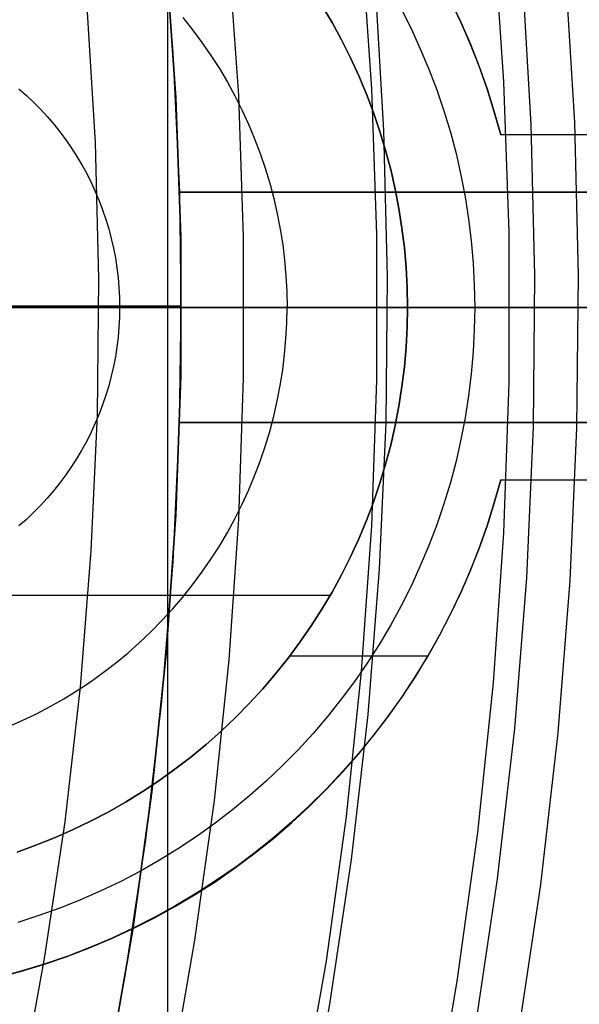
# Model space of a CAD drawing. Header units: millimetres. Extents: x 8926 to 10090, y -5004 to -3986.
# Tile 197 of 256: x 9540.4 to 9545.26, y -4359.56 to -4351.01. Entities that reach past the tile are written whole.
import ezdxf

# ---------------------------------------------------------------- set-up
doc = ezdxf.new("R2010")
doc.units = ezdxf.units.MM
for name, color, linetype in [('1', 7, 'Continuous'), ('COLOR EXT', 7, 'Continuous'), ('luz', 7, 'Continuous'), ('PLASTICO NEGRO', 7, 'Continuous')]:
    doc.layers.add(name, color=color, linetype=linetype)
doc.layers.add('BLANCO METALICO', color=7, linetype='Continuous', true_color=0xededed)

msp = doc.modelspace()

# ---------------------------------------------------------------- linework, layer by layer
at = {"layer": '1', "color": 250, "true_color": 0x111111}
for p, q in [((9541.6868, -4295.1622, 45.7922), (9541.6868, -4411.8485, 45.7922)), ((9574.7975, -4353.5053, 45.7922), (9533.9541, -4353.5053, 45.7922)), ((9549.8292, -4353.5053, 98.6312), (9534.2804, -4353.5053, 98.6312))]:
    msp.add_line(p, q, dxfattribs=at)
at = {"layer": 'BLANCO METALICO'}
for p, q in [((9544.1434, -4350.8404, 239.5324), (9544.2327, -4351.0279, 239.5324)), ((9544.2335, -4351.0256, 242.5324), (9544.1442, -4350.8374, 242.5324)), ((9544.1446, -4350.8384, 241.0324), (9544.2339, -4351.0263, 241.0324)), ((9543.1144, -4351.0303, 240.5324), (9543.0263, -4350.8818, 240.5324)), ((9543.0263, -4350.8818, 242.5324), (9543.1144, -4351.0303, 242.5324)), ((9543.7143, -4350.9103, 236.5324), (9543.8009, -4351.0825, 236.5324)), ((9541.8182, -4350.9871, 237.9331), (9541.9033, -4351.0938, 237.9331)), ((9541.9033, -4351.0938, 237.9331), (9541.9847, -4351.2034, 237.9331)), ((9543.1972, -4351.1817, 240.5324), (9543.1144, -4351.0303, 240.5324)), ((9543.1144, -4351.0303, 242.5324), (9543.1972, -4351.1817, 242.5324)), ((9543.8009, -4351.0825, 236.5324), (9543.8815, -4351.2576, 236.5324)), ((9544.2327, -4351.0279, 239.5324), (9544.3155, -4351.2184, 239.5324)), ((9544.3163, -4351.2168, 242.5324), (9544.2335, -4351.0256, 242.5324)), ((9544.2339, -4351.0263, 241.0324), (9544.3165, -4351.2172, 241.0324)), ((9543.2748, -4351.3359, 240.5324), (9543.1972, -4351.1817, 240.5324)), ((9543.1972, -4351.1817, 242.5324), (9543.2748, -4351.3359, 242.5324)), ((9541.9847, -4351.2034, 237.9331), (9542.0622, -4351.3157, 237.9331)), ((9543.8815, -4351.2576, 236.5324), (9543.956, -4351.4354, 236.5324)), ((9544.3155, -4351.2184, 239.5324), (9544.3916, -4351.4116, 239.5324)), ((9544.3924, -4351.4107, 242.5324), (9544.3163, -4351.2168, 242.5324)), ((9544.3165, -4351.2172, 241.0324), (9544.3925, -4351.4109, 241.0324)), ((9542.0622, -4351.3157, 237.9331), (9542.1358, -4351.4307, 237.9331)), ((9543.347, -4351.4927, 240.5324), (9543.2748, -4351.3359, 240.5324)), ((9543.2748, -4351.3359, 242.5324), (9543.347, -4351.4927, 242.5324)), ((9542.1358, -4351.4307, 237.9331), (9542.2054, -4351.5481, 237.9331)), ((9543.956, -4351.4354, 236.5324), (9544.0244, -4351.6156, 236.5324)), ((9544.3916, -4351.4116, 239.5324), (9544.461, -4351.6073, 239.5324)), ((9544.4618, -4351.6072, 242.5324), (9544.3924, -4351.4107, 242.5324)), ((9544.3925, -4351.4109, 241.0324), (9544.4617, -4351.607, 241.0324)), ((9543.4137, -4351.6518, 240.5324), (9543.347, -4351.4927, 240.5324)), ((9543.347, -4351.4927, 242.5324), (9543.4137, -4351.6518, 242.5324)), ((9540.3952, -4351.6057, 239.1825), (9540.4598, -4351.6629, 239.1825)), ((9540.3952, -4351.6057, 240.5324), (9540.4598, -4351.6629, 240.5324)), ((9542.2054, -4351.5481, 237.9331), (9542.2709, -4351.6678, 237.9331)), ((9544.0244, -4351.6156, 236.5324), (9544.0865, -4351.7981, 236.5324)), ((9544.461, -4351.6073, 239.5324), (9544.5236, -4351.8053, 239.5324)), ((9544.4617, -4351.607, 241.0324), (9544.5241, -4351.8055, 241.0324)), ((9544.5242, -4351.8059, 242.5324), (9544.4618, -4351.6072, 242.5324)), ((9540.4598, -4351.6629, 239.1825), (9540.5224, -4351.7223, 239.1825)), ((9540.4598, -4351.6629, 240.5324), (9540.5224, -4351.7223, 240.5324)), ((9542.2709, -4351.6678, 237.9331), (9542.3323, -4351.7898, 237.9331)), ((9543.4749, -4351.8132, 240.5324), (9543.4137, -4351.6518, 240.5324)), ((9543.4137, -4351.6518, 242.5324), (9543.4749, -4351.8132, 242.5324)), ((9540.5224, -4351.7223, 239.1825), (9540.5829, -4351.7839, 239.1825)), ((9540.5224, -4351.7223, 240.5324), (9540.5829, -4351.7839, 240.5324)), ((9540.5829, -4351.7839, 239.1825), (9540.6412, -4351.8475, 239.1825)), ((9540.5829, -4351.7839, 240.5324), (9540.6412, -4351.8475, 240.5324)), ((9542.3323, -4351.7898, 237.9331), (9542.3894, -4351.9137, 237.9331)), ((9540.6412, -4351.8475, 239.1825), (9540.6973, -4351.9131, 239.1825)), ((9540.6412, -4351.8475, 240.5324), (9540.6973, -4351.9131, 240.5324)), ((9543.5305, -4351.9766, 240.5324), (9543.4749, -4351.8132, 240.5324)), ((9543.4749, -4351.8132, 242.5324), (9543.5305, -4351.9766, 242.5324)), ((9544.0865, -4351.7981, 236.5324), (9544.1423, -4351.9826, 236.5324)), ((9544.5236, -4351.8053, 239.5324), (9544.5794, -4352.0053, 239.5324)), ((9544.5241, -4351.8055, 241.0324), (9544.5796, -4352.006, 241.0324)), ((9544.5798, -4352.0067, 242.5324), (9544.5242, -4351.8059, 242.5324)), ((9540.6973, -4351.9131, 239.1825), (9540.7511, -4351.9805, 239.1825)), ((9540.6973, -4351.9131, 240.5324), (9540.7511, -4351.9805, 240.5324)), ((9542.3894, -4351.9137, 237.9331), (9542.4421, -4352.0396, 237.9331)), ((9540.7511, -4351.9805, 239.1825), (9540.8026, -4352.0498, 239.1825)), ((9540.7511, -4351.9805, 240.5324), (9540.8026, -4352.0498, 240.5324)), ((9540.8026, -4352.0498, 239.1825), (9540.8516, -4352.1209, 239.1825)), ((9540.8026, -4352.0498, 240.5324), (9540.8516, -4352.1209, 240.5324)), ((9542.4421, -4352.0396, 237.9331), (9542.4906, -4352.1672, 237.9331)), ((9543.5804, -4352.1419, 240.5324), (9543.5305, -4351.9766, 240.5324)), ((9543.5305, -4351.9766, 242.5324), (9543.5804, -4352.1419, 242.5324)), ((9544.1423, -4351.9826, 236.5324), (9544.1916, -4352.169, 236.5324)), ((9553.9818, -4352.0053, 239.5324), (9544.5794, -4352.0053, 239.5324)), ((9544.5794, -4352.0053, 239.5324), (9544.5798, -4352.0067, 242.5324)), ((9545.7699, -4352.0053, 242.5324), (9544.5798, -4352.0067, 242.5324)), ((9540.8516, -4352.1209, 239.1825), (9540.8981, -4352.1935, 239.1825)), ((9540.8516, -4352.1209, 240.5324), (9540.8981, -4352.1935, 240.5324)), ((9540.8981, -4352.1935, 239.1825), (9540.9421, -4352.2678, 239.1825)), ((9540.8981, -4352.1935, 240.5324), (9540.9421, -4352.2678, 240.5324)), ((9542.4906, -4352.1672, 237.9331), (9542.5345, -4352.2965, 237.9331)), ((9543.6246, -4352.3087, 240.5324), (9543.5804, -4352.1419, 240.5324)), ((9543.5804, -4352.1419, 242.5324), (9543.6246, -4352.3087, 242.5324)), ((9544.1916, -4352.169, 236.5324), (9544.2345, -4352.3569, 236.5324)), ((9540.9421, -4352.2678, 239.1825), (9540.9836, -4352.3435, 239.1825)), ((9540.9421, -4352.2678, 240.5324), (9540.9836, -4352.3435, 240.5324)), ((9542.5345, -4352.2965, 237.9331), (9542.574, -4352.4271, 237.9331)), ((9540.9836, -4352.3435, 239.1825), (9541.0223, -4352.4206, 239.1825)), ((9540.9836, -4352.3435, 240.5324), (9541.0223, -4352.4206, 240.5324)), ((9543.663, -4352.477, 240.5324), (9543.6246, -4352.3087, 240.5324)), ((9543.6246, -4352.3087, 242.5324), (9543.663, -4352.477, 242.5324)), ((9544.2345, -4352.3569, 236.5324), (9544.2709, -4352.5462, 236.5324)), ((9541.0223, -4352.4206, 239.1825), (9541.0584, -4352.499, 239.1825)), ((9541.0223, -4352.4206, 240.5324), (9541.0584, -4352.499, 240.5324)), ((9542.574, -4352.4271, 237.9331), (9542.6089, -4352.5591, 237.9331)), ((9543.6956, -4352.6465, 240.5324), (9543.663, -4352.477, 240.5324)), ((9543.663, -4352.477, 242.5324), (9543.6956, -4352.6465, 242.5324)), ((9541.0584, -4352.499, 239.1825), (9541.0918, -4352.5786, 239.1825)), ((9541.0584, -4352.499, 240.5324), (9541.0918, -4352.5786, 240.5324)), ((9542.6089, -4352.5591, 237.9331), (9542.6393, -4352.6921, 237.9331)), ((9544.2709, -4352.5462, 236.5324), (9544.3007, -4352.7367, 236.5324)), ((9541.0918, -4352.5786, 239.1825), (9541.1224, -4352.6593, 239.1825)), ((9541.0918, -4352.5786, 240.5324), (9541.1224, -4352.6593, 240.5324)), ((9543.7223, -4352.817, 240.5324), (9543.6956, -4352.6465, 240.5324)), ((9543.6956, -4352.6465, 242.5324), (9543.7223, -4352.817, 242.5324)), ((9541.1224, -4352.6593, 239.1825), (9541.1502, -4352.741, 239.1825)), ((9541.1224, -4352.6593, 240.5324), (9541.1502, -4352.741, 240.5324)), ((9542.6393, -4352.6921, 237.9331), (9542.6651, -4352.8262, 237.9331)), ((9541.1502, -4352.741, 239.1825), (9541.1752, -4352.8236, 239.1825)), ((9541.1502, -4352.741, 240.5324), (9541.1752, -4352.8236, 240.5324)), ((9543.7431, -4352.9884, 240.5324), (9543.7223, -4352.817, 240.5324)), ((9543.7223, -4352.817, 242.5324), (9543.7431, -4352.9884, 242.5324)), ((9544.3007, -4352.7367, 236.5324), (9544.3239, -4352.928, 236.5324)), ((9541.1752, -4352.8236, 239.1825), (9541.1973, -4352.907, 239.1825)), ((9541.1752, -4352.8236, 240.5324), (9541.1973, -4352.907, 240.5324)), ((9541.1973, -4352.907, 239.1825), (9541.2165, -4352.9912, 239.1825)), ((9541.1973, -4352.907, 240.5324), (9541.2165, -4352.9912, 240.5324)), ((9542.6651, -4352.8262, 237.9331), (9542.6862, -4352.961, 237.9331)), ((9541.2165, -4352.9912, 239.1825), (9541.2328, -4353.0759, 239.1825)), ((9541.2165, -4352.9912, 240.5324), (9541.2328, -4353.0759, 240.5324)), ((9542.6862, -4352.961, 237.9331), (9542.7027, -4353.0965, 237.9331)), ((9543.758, -4353.1603, 240.5324), (9543.7431, -4352.9884, 240.5324)), ((9543.7431, -4352.9884, 242.5324), (9543.758, -4353.1603, 242.5324)), ((9544.3239, -4352.928, 236.5324), (9544.3406, -4353.1201, 236.5324)), ((9541.2328, -4353.0759, 239.1825), (9541.2461, -4353.1612, 239.1825)), ((9541.2328, -4353.0759, 240.5324), (9541.2461, -4353.1612, 240.5324)), ((9541.2461, -4353.1612, 239.1825), (9541.2565, -4353.2468, 239.1825)), ((9541.2461, -4353.1612, 240.5324), (9541.2565, -4353.2468, 240.5324)), ((9542.7027, -4353.0965, 237.9331), (9542.7144, -4353.2325, 237.9331)), ((9543.7669, -4353.3327, 240.5324), (9543.758, -4353.1603, 240.5324)), ((9543.758, -4353.1603, 242.5324), (9543.7669, -4353.3327, 242.5324)), ((9544.3406, -4353.1201, 236.5324), (9544.3505, -4353.3126, 236.5324)), ((9541.2565, -4353.2468, 239.1825), (9541.264, -4353.3328, 239.1825)), ((9541.2565, -4353.2468, 240.5324), (9541.264, -4353.3328, 240.5324)), ((9542.7144, -4353.2325, 237.9331), (9542.7215, -4353.3688, 237.9331)), ((9541.264, -4353.3328, 239.1825), (9541.2684, -4353.419, 239.1825)), ((9541.264, -4353.3328, 240.5324), (9541.2684, -4353.419, 240.5324)), ((9543.7699, -4353.5053, 240.5324), (9543.7669, -4353.3327, 240.5324)), ((9543.7669, -4353.3327, 242.5324), (9543.7699, -4353.5053, 242.5324)), ((9544.3505, -4353.3126, 236.5324), (9544.3539, -4353.5053, 236.5324)), ((9541.2684, -4353.419, 239.1825), (9541.2699, -4353.5053, 239.1825)), ((9541.2684, -4353.419, 240.5324), (9541.2699, -4353.5053, 240.5324)), ((9542.7215, -4353.3688, 237.9331), (9542.7238, -4353.5053, 237.9331)), ((9531.805, -4353.5053, 219.9163), (9605.005, -4353.5053, 219.9163)), ((9605.005, -4353.5053, 219.1163), (9532.305, -4353.5053, 219.1163)), ((9541.2699, -4353.5053, 240.5324), (9541.2684, -4353.5916, 240.5324)), ((9541.2699, -4353.5053, 239.1825), (9541.2684, -4353.5916, 239.1825)), ((9543.7699, -4353.5053, 240.5324), (9541.2699, -4353.5053, 240.5324)), ((9541.2699, -4353.5053, 239.1825), (9541.2699, -4353.5053, 240.5324)), ((9541.2699, -4353.5053, 239.1825), (9544.3539, -4353.5053, 236.5324)), ((9541.2699, -4353.5053, 239.1825), (9544.3539, -4353.5053, 236.5324)), ((9542.7215, -4353.6418, 237.9331), (9542.7238, -4353.5053, 237.9331)), ((9543.7699, -4353.5053, 242.5324), (9543.7669, -4353.6779, 242.5324)), ((9543.7669, -4353.6779, 240.5324), (9543.7699, -4353.5053, 240.5324)), ((9545.2699, -4353.5053, 242.5324), (9543.7699, -4353.5053, 242.5324)), ((9543.7699, -4353.5053, 242.5324), (9543.7699, -4353.5053, 240.5324)), ((9544.3539, -4353.5053, 236.5324), (9544.3505, -4353.698, 236.5324)), ((9544.3539, -4353.5053, 236.5324), (9555.1899, -4353.5053, 236.5324)), ((9541.2684, -4353.5916, 240.5324), (9541.264, -4353.6778, 240.5324)), ((9541.2684, -4353.5916, 239.1825), (9541.264, -4353.6778, 239.1825)), ((9542.7144, -4353.7781, 237.9331), (9542.7215, -4353.6418, 237.9331)), ((9541.264, -4353.6778, 240.5324), (9541.2565, -4353.7638, 240.5324)), ((9541.264, -4353.6778, 239.1825), (9541.2565, -4353.7638, 239.1825)), ((9543.7669, -4353.6779, 242.5324), (9543.758, -4353.8503, 242.5324)), ((9543.758, -4353.8503, 240.5324), (9543.7669, -4353.6779, 240.5324)), ((9544.3505, -4353.698, 236.5324), (9544.3406, -4353.8905, 236.5324)), ((9541.2565, -4353.7638, 240.5324), (9541.2461, -4353.8494, 240.5324)), ((9541.2565, -4353.7638, 239.1825), (9541.2461, -4353.8494, 239.1825)), ((9542.7027, -4353.9141, 237.9331), (9542.7144, -4353.7781, 237.9331)), ((9541.2461, -4353.8494, 240.5324), (9541.2328, -4353.9347, 240.5324)), ((9541.2461, -4353.8494, 239.1825), (9541.2328, -4353.9347, 239.1825)), ((9542.6862, -4354.0496, 237.9331), (9542.7027, -4353.9141, 237.9331)), ((9543.758, -4353.8503, 242.5324), (9543.7431, -4354.0222, 242.5324)), ((9543.7431, -4354.0222, 240.5324), (9543.758, -4353.8503, 240.5324)), ((9544.3406, -4353.8905, 236.5324), (9544.3239, -4354.0826, 236.5324)), ((9541.2165, -4354.0195, 240.5324), (9541.1973, -4354.1036, 240.5324)), ((9541.2165, -4354.0195, 239.1825), (9541.1973, -4354.1036, 239.1825)), ((9541.2328, -4353.9347, 240.5324), (9541.2165, -4354.0195, 240.5324)), ((9541.2328, -4353.9347, 239.1825), (9541.2165, -4354.0195, 239.1825)), ((9541.1973, -4354.1036, 240.5324), (9541.1752, -4354.187, 240.5324)), ((9541.1973, -4354.1036, 239.1825), (9541.1752, -4354.187, 239.1825)), ((9542.6651, -4354.1844, 237.9331), (9542.6862, -4354.0496, 237.9331)), ((9543.7431, -4354.0222, 242.5324), (9543.7223, -4354.1936, 242.5324)), ((9543.7223, -4354.1936, 240.5324), (9543.7431, -4354.0222, 240.5324)), ((9544.3239, -4354.0826, 236.5324), (9544.3007, -4354.274, 236.5324)), ((9541.1752, -4354.187, 240.5324), (9541.1502, -4354.2696, 240.5324)), ((9541.1752, -4354.187, 239.1825), (9541.1502, -4354.2696, 239.1825)), ((9542.6393, -4354.3185, 237.9331), (9542.6651, -4354.1844, 237.9331)), ((9541.1502, -4354.2696, 240.5324), (9541.1224, -4354.3513, 240.5324)), ((9541.1502, -4354.2696, 239.1825), (9541.1224, -4354.3513, 239.1825)), ((9543.7223, -4354.1936, 242.5324), (9543.6956, -4354.3641, 242.5324)), ((9543.6956, -4354.3641, 240.5324), (9543.7223, -4354.1936, 240.5324)), ((9544.3007, -4354.274, 236.5324), (9544.2709, -4354.4644, 236.5324)), ((9541.1224, -4354.3513, 240.5324), (9541.0918, -4354.432, 240.5324)), ((9541.1224, -4354.3513, 239.1825), (9541.0918, -4354.432, 239.1825)), ((9542.6089, -4354.4515, 237.9331), (9542.6393, -4354.3185, 237.9331)), ((9541.0918, -4354.432, 240.5324), (9541.0584, -4354.5116, 240.5324)), ((9541.0918, -4354.432, 239.1825), (9541.0584, -4354.5116, 239.1825)), ((9543.6956, -4354.3641, 242.5324), (9543.663, -4354.5336, 242.5324)), ((9543.663, -4354.5336, 240.5324), (9543.6956, -4354.3641, 240.5324)), ((9541.0584, -4354.5116, 240.5324), (9541.0223, -4354.59, 240.5324)), ((9541.0584, -4354.5116, 239.1825), (9541.0223, -4354.59, 239.1825)), ((9542.574, -4354.5835, 237.9331), (9542.6089, -4354.4515, 237.9331)), ((9544.2709, -4354.4644, 236.5324), (9544.2345, -4354.6537, 236.5324)), ((9541.0223, -4354.59, 240.5324), (9540.9836, -4354.6671, 240.5324)), ((9541.0223, -4354.59, 239.1825), (9540.9836, -4354.6671, 239.1825)), ((9542.5345, -4354.7141, 237.9331), (9542.574, -4354.5835, 237.9331)), ((9543.663, -4354.5336, 242.5324), (9543.6246, -4354.7019, 242.5324)), ((9543.6246, -4354.7019, 240.5324), (9543.663, -4354.5336, 240.5324)), ((9540.9836, -4354.6671, 240.5324), (9540.9421, -4354.7428, 240.5324)), ((9540.9836, -4354.6671, 239.1825), (9540.9421, -4354.7428, 239.1825)), ((9543.6246, -4354.7019, 242.5324), (9543.5804, -4354.8687, 242.5324)), ((9543.5804, -4354.8687, 240.5324), (9543.6246, -4354.7019, 240.5324)), ((9544.2345, -4354.6537, 236.5324), (9544.1916, -4354.8416, 236.5324)), ((9540.9421, -4354.7428, 240.5324), (9540.8981, -4354.8171, 240.5324)), ((9540.9421, -4354.7428, 239.1825), (9540.8981, -4354.8171, 239.1825)), ((9542.4906, -4354.8434, 237.9331), (9542.5345, -4354.7141, 237.9331)), ((9540.8981, -4354.8171, 240.5324), (9540.8516, -4354.8897, 240.5324)), ((9540.8981, -4354.8171, 239.1825), (9540.8516, -4354.8897, 239.1825)), ((9542.4421, -4354.971, 237.9331), (9542.4906, -4354.8434, 237.9331)), ((9543.5804, -4354.8687, 242.5324), (9543.5305, -4355.034, 242.5324)), ((9543.5305, -4355.034, 240.5324), (9543.5804, -4354.8687, 240.5324)), ((9544.1916, -4354.8416, 236.5324), (9544.1423, -4355.028, 236.5324)), ((9540.8026, -4354.9608, 240.5324), (9540.7511, -4355.0301, 240.5324)), ((9540.8026, -4354.9608, 239.1825), (9540.7511, -4355.0301, 239.1825)), ((9540.8516, -4354.8897, 240.5324), (9540.8026, -4354.9608, 240.5324)), ((9540.8516, -4354.8897, 239.1825), (9540.8026, -4354.9608, 239.1825)), ((9540.7511, -4355.0301, 240.5324), (9540.6973, -4355.0975, 240.5324)), ((9540.7511, -4355.0301, 239.1825), (9540.6973, -4355.0975, 239.1825)), ((9542.3894, -4355.0969, 237.9331), (9542.4421, -4354.971, 237.9331)), ((9543.5305, -4355.034, 242.5324), (9543.4749, -4355.1974, 242.5324)), ((9543.4749, -4355.1974, 240.5324), (9543.5305, -4355.034, 240.5324)), ((9544.1423, -4355.028, 236.5324), (9544.0865, -4355.2125, 236.5324)), ((9544.5794, -4355.0053, 239.5324), (9544.5236, -4355.2053, 239.5324)), ((9544.5241, -4355.2051, 241.0324), (9544.5796, -4355.0046, 241.0324)), ((9544.5242, -4355.2047, 242.5324), (9544.5798, -4355.0039, 242.5324)), ((9544.5798, -4355.0039, 242.5324), (9544.5794, -4355.0053, 239.5324)), ((9544.5794, -4355.0053, 239.5324), (9553.9818, -4355.0053, 239.5324)), ((9544.5798, -4355.0039, 242.5324), (9545.7699, -4355.0053, 242.5324)), ((9540.6973, -4355.0975, 240.5324), (9540.6412, -4355.1631, 240.5324)), ((9540.6973, -4355.0975, 239.1825), (9540.6412, -4355.1631, 239.1825)), ((9542.3323, -4355.2208, 237.9331), (9542.3894, -4355.0969, 237.9331)), ((9540.6412, -4355.1631, 240.5324), (9540.5829, -4355.2267, 240.5324)), ((9540.6412, -4355.1631, 239.1825), (9540.5829, -4355.2267, 239.1825)), ((9543.4749, -4355.1974, 242.5324), (9543.4137, -4355.3588, 242.5324)), ((9543.4137, -4355.3588, 240.5324), (9543.4749, -4355.1974, 240.5324)), ((9544.0865, -4355.2125, 236.5324), (9544.0244, -4355.395, 236.5324)), ((9544.5236, -4355.2053, 239.5324), (9544.461, -4355.4033, 239.5324)), ((9544.4617, -4355.4036, 241.0324), (9544.5241, -4355.2051, 241.0324)), ((9544.4618, -4355.4034, 242.5324), (9544.5242, -4355.2047, 242.5324)), ((9540.5224, -4355.2883, 240.5324), (9540.4598, -4355.3477, 240.5324)), ((9540.5224, -4355.2883, 239.1825), (9540.4598, -4355.3477, 239.1825)), ((9540.5829, -4355.2267, 240.5324), (9540.5224, -4355.2883, 240.5324)), ((9540.5829, -4355.2267, 239.1825), (9540.5224, -4355.2883, 239.1825)), ((9542.2709, -4355.3428, 237.9331), (9542.3323, -4355.2208, 237.9331)), ((9540.4598, -4355.3477, 240.5324), (9540.3952, -4355.4049, 240.5324)), ((9540.4598, -4355.3477, 239.1825), (9540.3952, -4355.4049, 239.1825)), ((9542.2054, -4355.4625, 237.9331), (9542.2709, -4355.3428, 237.9331)), ((9543.4137, -4355.3588, 242.5324), (9543.347, -4355.5179, 242.5324)), ((9543.347, -4355.5179, 240.5324), (9543.4137, -4355.3588, 240.5324)), ((9542.1358, -4355.5799, 237.9331), (9542.2054, -4355.4625, 237.9331)), ((9544.0244, -4355.395, 236.5324), (9543.956, -4355.5752, 236.5324)), ((9544.461, -4355.4033, 239.5324), (9544.3916, -4355.599, 239.5324)), ((9544.3924, -4355.5999, 242.5324), (9544.4618, -4355.4034, 242.5324)), ((9544.3925, -4355.5997, 241.0324), (9544.4617, -4355.4036, 241.0324)), ((9543.347, -4355.5179, 242.5324), (9543.2748, -4355.6747, 242.5324)), ((9543.2748, -4355.6747, 240.5324), (9543.347, -4355.5179, 240.5324)), ((9542.0622, -4355.6949, 237.9331), (9542.1358, -4355.5799, 237.9331)), ((9543.956, -4355.5752, 236.5324), (9543.8815, -4355.753, 236.5324)), ((9544.3916, -4355.599, 239.5324), (9544.3155, -4355.7922, 239.5324)), ((9544.3163, -4355.7938, 242.5324), (9544.3924, -4355.5999, 242.5324)), ((9544.3165, -4355.7934, 241.0324), (9544.3925, -4355.5997, 241.0324)), ((9541.9847, -4355.8072, 237.9331), (9542.0622, -4355.6949, 237.9331)), ((9543.2748, -4355.6747, 242.5324), (9543.1972, -4355.8289, 242.5324)), ((9543.1972, -4355.8289, 240.5324), (9543.2748, -4355.6747, 240.5324)), ((9541.9033, -4355.9168, 237.9331), (9541.9847, -4355.8072, 237.9331)), ((9543.8815, -4355.753, 236.5324), (9543.8009, -4355.9281, 236.5324)), ((9544.3155, -4355.7922, 239.5324), (9544.2327, -4355.9827, 239.5324)), ((9544.2335, -4355.985, 242.5324), (9544.3163, -4355.7938, 242.5324)), ((9544.2339, -4355.9843, 241.0324), (9544.3165, -4355.7934, 241.0324)), ((9543.1972, -4355.8289, 242.5324), (9543.1144, -4355.9803, 242.5324)), ((9543.1144, -4355.9803, 240.5324), (9543.1972, -4355.8289, 240.5324)), ((9541.8182, -4356.0235, 237.9331), (9541.9033, -4355.9168, 237.9331)), ((9543.1144, -4355.9803, 242.5324), (9543.0263, -4356.1288, 242.5324)), ((9543.0263, -4356.1288, 240.5324), (9543.1144, -4355.9803, 240.5324)), ((9543.8009, -4355.9281, 236.5324), (9543.7143, -4356.1003, 236.5324)), ((9544.2327, -4355.9827, 239.5324), (9544.1434, -4356.1702, 239.5324)), ((9544.1442, -4356.1732, 242.5324), (9544.2335, -4355.985, 242.5324)), ((9544.1446, -4356.1722, 241.0324), (9544.2339, -4355.9843, 241.0324)), ((9538.7699, -4356.0053, 240.5324), (9543.1, -4356.0053, 240.5324)), ((9541.7295, -4356.1272, 237.9331), (9541.8182, -4356.0235, 237.9331)), ((9541.6372, -4356.2278, 237.9331), (9541.7295, -4356.1272, 237.9331)), ((9543.0263, -4356.1288, 242.5324), (9542.9333, -4356.2742, 242.5324)), ((9542.9333, -4356.2742, 240.5324), (9543.0263, -4356.1288, 240.5324)), ((9543.7143, -4356.1003, 236.5324), (9543.6217, -4356.2694, 236.5324)), ((9541.5415, -4356.3252, 237.9331), (9541.6372, -4356.2278, 237.9331)), ((9544.1434, -4356.1702, 239.5324), (9544.0478, -4356.3545, 239.5324)), ((9544.0483, -4356.3581, 242.5324), (9544.1442, -4356.1732, 242.5324)), ((9544.0489, -4356.357, 241.0324), (9544.1446, -4356.1722, 241.0324)), ((9541.4425, -4356.4192, 237.9331), (9541.5415, -4356.3252, 237.9331)), ((9542.9333, -4356.2742, 242.5324), (9542.8352, -4356.4162, 242.5324)), ((9542.8352, -4356.4162, 240.5324), (9542.9333, -4356.2742, 240.5324)), ((9543.6217, -4356.2694, 236.5324), (9543.5234, -4356.4352, 236.5324)), ((9544.0478, -4356.3545, 239.5324), (9543.9458, -4356.5354, 239.5324)), ((9543.9461, -4356.5397, 242.5324), (9544.0483, -4356.3581, 242.5324)), ((9543.9469, -4356.5382, 241.0324), (9544.0489, -4356.357, 241.0324)), ((9541.3404, -4356.5097, 237.9331), (9541.4425, -4356.4192, 237.9331)), ((9542.8352, -4356.4162, 242.5324), (9542.7323, -4356.5548, 242.5324)), ((9542.7323, -4356.5548, 240.5324), (9542.8352, -4356.4162, 240.5324)), ((9543.5234, -4356.4352, 236.5324), (9543.4195, -4356.5976, 236.5324)), ((9541.2352, -4356.5966, 237.9331), (9541.3404, -4356.5097, 237.9331)), ((9542.7323, -4356.5548, 242.5324), (9542.6247, -4356.6898, 242.5324)), ((9542.6247, -4356.6898, 240.5324), (9542.7323, -4356.5548, 240.5324)), ((9542.7483, -4356.5339, 242.5324), (9543.9495, -4356.5339, 242.5324)), ((9543.9458, -4356.5354, 239.5324), (9543.8376, -4356.7126, 239.5324)), ((9543.8376, -4356.7175, 242.5324), (9543.9461, -4356.5397, 242.5324)), ((9543.8387, -4356.7159, 241.0324), (9543.9469, -4356.5382, 241.0324)), ((9541.127, -4356.6799, 237.9331), (9541.2352, -4356.5966, 237.9331)), ((9543.4195, -4356.5976, 236.5324), (9543.31, -4356.7562, 236.5324)), ((9541.016, -4356.7593, 237.9331), (9541.127, -4356.6799, 237.9331)), ((9542.6247, -4356.6898, 242.5324), (9542.5125, -4356.8209, 242.5324)), ((9542.5125, -4356.8209, 240.5324), (9542.6247, -4356.6898, 240.5324)), ((9543.31, -4356.7562, 236.5324), (9543.1951, -4356.911, 236.5324)), ((9543.7231, -4356.8915, 242.5324), (9543.8376, -4356.7175, 242.5324)), ((9543.8376, -4356.7126, 239.5324), (9543.7234, -4356.8861, 239.5324)), ((9543.7243, -4356.8897, 241.0324), (9543.8387, -4356.7159, 241.0324)), ((9540.7862, -4356.9065, 237.9331), (9540.9024, -4356.8349, 237.9331)), ((9540.9024, -4356.8349, 237.9331), (9541.016, -4356.7593, 237.9331)), ((9542.5125, -4356.8209, 242.5324), (9542.3958, -4356.9481, 242.5324)), ((9542.3958, -4356.9481, 240.5324), (9542.5125, -4356.8209, 240.5324)), ((9540.6676, -4356.9741, 237.9331), (9540.7862, -4356.9065, 237.9331)), ((9543.1951, -4356.911, 236.5324), (9543.0749, -4357.0617, 236.5324)), ((9543.6025, -4357.0614, 242.5324), (9543.7231, -4356.8915, 242.5324)), ((9543.7234, -4356.8861, 239.5324), (9543.6032, -4357.0554, 239.5324)), ((9543.604, -4357.0594, 241.0324), (9543.7243, -4356.8897, 241.0324)), ((9540.5467, -4357.0375, 237.9331), (9540.6676, -4356.9741, 237.9331)), ((9542.3958, -4356.9481, 242.5324), (9542.2748, -4357.0712, 242.5324)), ((9542.2748, -4357.0712, 240.5324), (9542.3958, -4356.9481, 240.5324)), ((9540.2988, -4357.1517, 237.9331), (9540.4237, -4357.0967, 237.9331)), ((9540.4237, -4357.0967, 237.9331), (9540.5467, -4357.0375, 237.9331)), ((9542.2748, -4357.0712, 242.5324), (9542.1496, -4357.1901, 242.5324)), ((9542.1496, -4357.1901, 240.5324), (9542.2748, -4357.0712, 240.5324)), ((9543.0749, -4357.0617, 236.5324), (9542.9496, -4357.2081, 236.5324)), ((9543.4762, -4357.227, 242.5324), (9543.6025, -4357.0614, 242.5324)), ((9543.6032, -4357.0554, 239.5324), (9543.4773, -4357.2206, 239.5324)), ((9543.4779, -4357.2248, 241.0324), (9543.604, -4357.0594, 241.0324)), ((9542.1496, -4357.1901, 242.5324), (9542.0204, -4357.3045, 242.5324)), ((9542.0204, -4357.3045, 240.5324), (9542.1496, -4357.1901, 240.5324)), ((9542.9496, -4357.2081, 236.5324), (9542.8193, -4357.3502, 236.5324)), ((9543.3441, -4357.3882, 242.5324), (9543.4762, -4357.227, 242.5324)), ((9543.4773, -4357.2206, 239.5324), (9543.3458, -4357.3813, 239.5324)), ((9543.3461, -4357.3858, 241.0324), (9543.4779, -4357.2248, 241.0324)), ((9542.0204, -4357.3045, 242.5324), (9541.8874, -4357.4145, 242.5324)), ((9541.8874, -4357.4145, 240.5324), (9542.0204, -4357.3045, 240.5324)), ((9542.8193, -4357.3502, 236.5324), (9542.6841, -4357.4877, 236.5324)), ((9541.8874, -4357.4145, 242.5324), (9541.7506, -4357.5197, 242.5324)), ((9541.7506, -4357.5197, 240.5324), (9541.8874, -4357.4145, 240.5324)), ((9543.2066, -4357.5446, 242.5324), (9543.3441, -4357.3882, 242.5324)), ((9543.3458, -4357.3813, 239.5324), (9543.2087, -4357.5373, 239.5324)), ((9543.2088, -4357.5421, 241.0324), (9543.3461, -4357.3858, 241.0324)), ((9541.7506, -4357.5197, 242.5324), (9541.6102, -4357.6202, 242.5324)), ((9541.6102, -4357.6202, 240.5324), (9541.7506, -4357.5197, 240.5324)), ((9542.6841, -4357.4877, 236.5324), (9542.5444, -4357.6204, 236.5324)), ((9543.0637, -4357.6962, 242.5324), (9543.2066, -4357.5446, 242.5324)), ((9543.0662, -4357.6936, 241.0324), (9543.2088, -4357.5421, 241.0324)), ((9543.2087, -4357.5373, 239.5324), (9543.0664, -4357.6885, 239.5324)), ((9541.6102, -4357.6202, 242.5324), (9541.4665, -4357.7158, 242.5324)), ((9541.4665, -4357.7158, 240.5324), (9541.6102, -4357.6202, 240.5324)), ((9542.5444, -4357.6204, 236.5324), (9542.4001, -4357.7482, 236.5324)), ((9542.9156, -4357.8428, 242.5324), (9543.0637, -4357.6962, 242.5324)), ((9542.9185, -4357.84, 241.0324), (9543.0662, -4357.6936, 241.0324)), ((9543.0664, -4357.6885, 239.5324), (9542.919, -4357.8348, 239.5324)), ((9541.4665, -4357.7158, 242.5324), (9541.3196, -4357.8064, 242.5324)), ((9541.3196, -4357.8064, 240.5324), (9541.4665, -4357.7158, 240.5324)), ((9542.4001, -4357.7482, 236.5324), (9542.2515, -4357.871, 236.5324)), ((9541.3196, -4357.8064, 242.5324), (9541.1696, -4357.8918, 242.5324)), ((9541.1696, -4357.8918, 240.5324), (9541.3196, -4357.8064, 240.5324)), ((9542.7625, -4357.9841, 242.5324), (9542.9156, -4357.8428, 242.5324)), ((9542.7657, -4357.9812, 241.0324), (9542.9185, -4357.84, 241.0324)), ((9542.919, -4357.8348, 239.5324), (9542.7666, -4357.9758, 239.5324)), ((9541.1696, -4357.8918, 242.5324), (9541.0168, -4357.972, 242.5324)), ((9541.0168, -4357.972, 240.5324), (9541.1696, -4357.8918, 240.5324)), ((9542.2515, -4357.871, 236.5324), (9542.0987, -4357.9886, 236.5324)), ((9541.0168, -4357.972, 242.5324), (9540.8613, -4358.0469, 242.5324)), ((9540.8613, -4358.0469, 240.5324), (9541.0168, -4357.972, 240.5324)), ((9542.0987, -4357.9886, 236.5324), (9541.942, -4358.1008, 236.5324)), ((9542.6046, -4358.12, 242.5324), (9542.7625, -4357.9841, 242.5324)), ((9542.6081, -4358.1171, 241.0324), (9542.7657, -4357.9812, 241.0324)), ((9542.7666, -4357.9758, 239.5324), (9542.6094, -4358.1115, 239.5324)), ((9540.7033, -4358.1164, 242.5324), (9540.5429, -4358.1804, 242.5324)), ((9540.5429, -4358.1804, 240.5324), (9540.7033, -4358.1164, 240.5324)), ((9540.8613, -4358.0469, 242.5324), (9540.7033, -4358.1164, 242.5324)), ((9540.7033, -4358.1164, 240.5324), (9540.8613, -4358.0469, 240.5324)), ((9541.942, -4358.1008, 236.5324), (9541.7815, -4358.2076, 236.5324)), ((9542.4421, -4358.2503, 242.5324), (9542.6046, -4358.12, 242.5324)), ((9542.4459, -4358.2473, 241.0324), (9542.6081, -4358.1171, 241.0324)), ((9542.6094, -4358.1115, 239.5324), (9542.4476, -4358.2417, 239.5324)), ((9540.5429, -4358.1804, 242.5324), (9540.3805, -4358.2388, 242.5324)), ((9540.3805, -4358.2388, 240.5324), (9540.5429, -4358.1804, 240.5324)), ((9541.7815, -4358.2076, 236.5324), (9541.6174, -4358.3087, 236.5324)), ((9542.2752, -4358.3749, 242.5324), (9542.4421, -4358.2503, 242.5324)), ((9542.2793, -4358.3719, 241.0324), (9542.4459, -4358.2473, 241.0324)), ((9542.4476, -4358.2417, 239.5324), (9542.2815, -4358.3663, 239.5324)), ((9541.6174, -4358.3087, 236.5324), (9541.4499, -4358.4041, 236.5324)), ((9542.104, -4358.4937, 242.5324), (9542.2752, -4358.3749, 242.5324)), ((9542.1085, -4358.4907, 241.0324), (9542.2793, -4358.3719, 241.0324)), ((9542.2815, -4358.3663, 239.5324), (9542.1111, -4358.485, 239.5324)), ((9541.4499, -4358.4041, 236.5324), (9541.2792, -4358.4937, 236.5324)), ((9541.2792, -4358.4937, 236.5324), (9541.1055, -4358.5773, 236.5324)), ((9541.9288, -4358.6064, 242.5324), (9542.104, -4358.4937, 242.5324)), ((9541.9337, -4358.6034, 241.0324), (9542.1085, -4358.4907, 241.0324)), ((9542.1111, -4358.485, 239.5324), (9541.9368, -4358.5978, 239.5324)), ((9541.1055, -4358.5773, 236.5324), (9540.929, -4358.6549, 236.5324)), ((9541.7498, -4358.713, 242.5324), (9541.9288, -4358.6064, 242.5324)), ((9541.7551, -4358.71, 241.0324), (9541.9337, -4358.6034, 241.0324)), ((9541.9368, -4358.5978, 239.5324), (9541.7586, -4358.7045, 239.5324)), ((9540.929, -4358.6549, 236.5324), (9540.75, -4358.7264, 236.5324)), ((9541.5672, -4358.8133, 242.5324), (9541.7498, -4358.713, 242.5324)), ((9541.5728, -4358.8104, 241.0324), (9541.7551, -4358.71, 241.0324)), ((9541.7586, -4358.7045, 239.5324), (9541.5769, -4358.805, 239.5324)), ((9540.5686, -4358.7916, 236.5324), (9540.3851, -4358.8506, 236.5324)), ((9540.75, -4358.7264, 236.5324), (9540.5686, -4358.7916, 236.5324)), ((9541.3872, -4358.9044, 241.0324), (9541.5728, -4358.8104, 241.0324)), ((9541.5769, -4358.805, 239.5324), (9541.3918, -4358.8992, 239.5324)), ((9541.3813, -4358.9072, 242.5324), (9541.5672, -4358.8133, 242.5324)), ((9541.1922, -4358.9946, 242.5324), (9541.3813, -4358.9072, 242.5324)), ((9541.1985, -4358.9918, 241.0324), (9541.3872, -4358.9044, 241.0324)), ((9541.3918, -4358.8992, 239.5324), (9541.2036, -4358.9869, 239.5324)), ((9541.0124, -4359.0681, 239.5324), (9540.8186, -4359.1426, 239.5324)), ((9541.0001, -4359.0754, 242.5324), (9541.1922, -4358.9946, 242.5324)), ((9541.0068, -4359.0727, 241.0324), (9541.1985, -4358.9918, 241.0324)), ((9541.2036, -4358.9869, 239.5324), (9541.0124, -4359.0681, 239.5324)), ((9540.6083, -4359.2167, 242.5324), (9540.8054, -4359.1495, 242.5324)), ((9540.6157, -4359.2144, 241.0324), (9540.8125, -4359.1469, 241.0324)), ((9540.8186, -4359.1426, 239.5324), (9540.6223, -4359.2104, 239.5324)), ((9540.8054, -4359.1495, 242.5324), (9541.0001, -4359.0754, 242.5324)), ((9540.8125, -4359.1469, 241.0324), (9541.0068, -4359.0727, 241.0324)), ((9540.4089, -4359.2771, 242.5324), (9540.6083, -4359.2167, 242.5324)), ((9540.4166, -4359.2749, 241.0324), (9540.6157, -4359.2144, 241.0324)), ((9540.6223, -4359.2104, 239.5324), (9540.4238, -4359.2714, 239.5324)), ((9540.2075, -4359.3305, 242.5324), (9540.4089, -4359.2771, 242.5324)), ((9540.2156, -4359.3285, 241.0324), (9540.4166, -4359.2749, 241.0324)), ((9540.4238, -4359.2714, 239.5324), (9540.2233, -4359.3255, 239.5324))]:
    msp.add_line(p, q, dxfattribs=at)
at = {"layer": 'COLOR EXT', "color": 30, "true_color": 0xff8d00}
for p, q in [((9541.7359, -4351.2928, 21.2621), (9541.6384, -4350.0829, 21.2621)), ((9541.675, -4350.4792, 29.5621), (9541.7584, -4351.6846, 29.5621)), ((9541.7584, -4351.6846, 25.4121), (9541.675, -4350.4792, 25.4121)), ((9541.7913, -4352.5053, 21.2621), (9541.7359, -4351.2928, 21.2621)), ((9541.7584, -4351.6846, 29.5621), (9541.8001, -4352.8921, 29.5621)), ((9541.8001, -4352.8921, 25.4121), (9541.7584, -4351.6846, 25.4121)), ((9541.8053, -4353.5053, 25.2621), (9541.7913, -4352.5053, 25.2621)), ((9541.7913, -4352.5053, 25.2621), (9541.7913, -4352.5053, 21.2621)), ((9541.7913, -4352.5053, 21.2621), (9579.7984, -4352.5053, 21.2621)), ((9579.7984, -4352.5053, 25.2621), (9541.7913, -4352.5053, 25.2621)), ((9541.7913, -4352.5053, 23.2621), (9579.7984, -4352.5053, 23.2621)), ((9541.8001, -4352.8921, 29.5621), (9541.8001, -4354.1004, 29.5621)), ((9541.8001, -4354.1004, 25.4121), (9541.8001, -4352.8921, 25.4121)), ((9541.8053, -4353.4962, 29.5621), (9539.3053, -4353.4962, 29.5621)), ((9571.0902, -4353.5053, 19.1621), (9539.7988, -4353.5053, 19.1621)), ((9541.7907, -4354.5053, 25.2621), (9541.8053, -4353.5053, 25.2621)), ((9541.8053, -4353.4962, 25.2621), (9541.8053, -4353.4962, 29.5621)), ((9579.8053, -4353.5053, 25.2621), (9541.8053, -4353.5053, 25.2621)), ((9541.8001, -4354.1004, 29.5621), (9541.7584, -4355.3079, 29.5621)), ((9541.7584, -4355.3079, 25.4121), (9541.8001, -4354.1004, 25.4121)), ((9541.7347, -4355.7176, 21.2621), (9541.7907, -4354.5053, 21.2621)), ((9541.7907, -4354.5053, 21.2621), (9541.7907, -4354.5053, 25.2621)), ((9579.7984, -4354.5053, 21.2621), (9541.7907, -4354.5053, 21.2621)), ((9541.7907, -4354.5053, 25.2621), (9579.7984, -4354.5053, 25.2621)), ((9579.7984, -4354.5053, 23.2621), (9541.7907, -4354.5053, 23.2621)), ((9541.7584, -4355.3079, 29.5621), (9541.675, -4356.5133, 29.5621)), ((9541.675, -4356.5133, 25.4121), (9541.7584, -4355.3079, 25.4121)), ((9541.6367, -4356.9272, 21.2621), (9541.7347, -4355.7176, 21.2621)), ((9541.675, -4356.5133, 29.5621), (9541.5501, -4357.715, 29.5621)), ((9541.5501, -4357.715, 25.4121), (9541.675, -4356.5133, 25.4121)), ((9541.4968, -4358.1326, 21.2621), (9541.6367, -4356.9272, 21.2621)), ((9541.5501, -4357.715, 29.5621), (9541.3838, -4358.9118, 29.5621)), ((9541.3838, -4358.9118, 25.4121), (9541.5501, -4357.715, 25.4121)), ((9541.3153, -4359.3325, 21.2621), (9541.4968, -4358.1326, 21.2621)), ((9541.3838, -4358.9118, 29.5621), (9541.1763, -4360.1021, 29.5621)), ((9541.1763, -4360.1021, 25.4121), (9541.3838, -4358.9118, 25.4121)), ((9541.0922, -4360.5254, 21.2621), (9541.3153, -4359.3325, 21.2621))]:
    msp.add_line(p, q, dxfattribs=at)
at = {"layer": 'luz', "color": 7, "true_color": 0xffffff}
for p, q in [((9544.6074, -4351.546, -22.0543), (9544.5173, -4350.2424, -22.0543)), ((9543.3687, -4350.3417, -22.3618), (9543.4561, -4351.6057, -22.3618)), ((9542.3047, -4351.6653, -22.6694), (9542.2201, -4350.4411, -22.6694)), ((9543.4561, -4351.6057, -22.3618), (9543.4998, -4352.8718, -22.3618)), ((9544.6525, -4352.8519, -22.0543), (9544.6074, -4351.546, -22.0543)), ((9542.3471, -4352.8917, -22.6694), (9542.3047, -4351.6653, -22.6694)), ((9542.3471, -4354.1189, -22.6694), (9542.3471, -4352.8917, -22.6694)), ((9543.4998, -4352.8718, -22.3618), (9543.4998, -4354.1388, -22.3618)), ((9544.6525, -4354.1587, -22.0543), (9544.6525, -4352.8519, -22.0543)), ((9539.3864, -4353.5053, -16.0591), (9545.8169, -4353.5053, -17.296)), ((9540.4053, -4353.5053, -21.6063), (9540.3609, -4353.5053, -21.5398)), ((9540.4053, -4353.5053, -21.6063), (9540.4497, -4353.5053, -21.6729)), ((9540.4497, -4353.5053, -21.6729), (9540.4964, -4353.5053, -21.7378)), ((9540.4964, -4353.5053, -21.7378), (9540.5453, -4353.5053, -21.8012)), ((9540.5453, -4353.5053, -21.8012), (9540.5964, -4353.5053, -21.8627)), ((9540.5964, -4353.5053, -21.8627), (9540.6495, -4353.5053, -21.9225)), ((9540.6495, -4353.5053, -21.9225), (9540.7047, -4353.5053, -21.9804)), ((9540.7047, -4353.5053, -21.9804), (9540.7619, -4353.5053, -22.0364)), ((9540.7619, -4353.5053, -22.0364), (9540.821, -4353.5053, -22.0904)), ((9540.821, -4353.5053, -22.0904), (9540.8819, -4353.5053, -22.1422)), ((9540.8819, -4353.5053, -22.1422), (9540.9445, -4353.5053, -22.192)), ((9540.9445, -4353.5053, -22.192), (9541.0089, -4353.5053, -22.2396)), ((9541.0089, -4353.5053, -22.2396), (9541.0748, -4353.5053, -22.2849)), ((9541.0748, -4353.5053, -22.2849), (9541.1423, -4353.5053, -22.3279)), ((9541.1423, -4353.5053, -22.3279), (9541.2112, -4353.5053, -22.3685)), ((9541.2112, -4353.5053, -22.3685), (9541.2815, -4353.5053, -22.4067)), ((9541.2815, -4353.5053, -22.4067), (9541.353, -4353.5053, -22.4425)), ((9541.353, -4353.5053, -22.4425), (9541.4258, -4353.5053, -22.4758)), ((9541.4258, -4353.5053, -22.4758), (9541.4996, -4353.5053, -22.5066)), ((9541.4996, -4353.5053, -22.5066), (9541.5745, -4353.5053, -22.5347)), ((9541.5745, -4353.5053, -22.5347), (9541.6503, -4353.5053, -22.5603)), ((9541.6503, -4353.5053, -22.5603), (9541.7269, -4353.5053, -22.5833)), ((9541.7269, -4353.5053, -22.5833), (9541.8043, -4353.5053, -22.6036)), ((9541.8043, -4353.5053, -22.6036), (9541.8824, -4353.5053, -22.6212)), ((9541.8824, -4353.5053, -22.6212), (9541.961, -4353.5053, -22.636)), ((9541.961, -4353.5053, -22.636), (9542.04, -4353.5053, -22.6482)), ((9542.04, -4353.5053, -22.6482), (9542.1195, -4353.5053, -22.6576)), ((9542.1195, -4353.5053, -22.6576), (9542.1992, -4353.5053, -22.6643)), ((9542.1992, -4353.5053, -22.6643), (9542.2791, -4353.5053, -22.6682)), ((9542.2791, -4353.5053, -22.6682), (9542.3591, -4353.5053, -22.6694)), ((9542.3591, -4353.5053, -22.6694), (9542.4391, -4353.5053, -22.6678)), ((9542.4391, -4353.5053, -22.6678), (9542.519, -4353.5053, -22.6634)), ((9542.519, -4353.5053, -22.6634), (9542.5987, -4353.5053, -22.6562)), ((9542.5987, -4353.5053, -22.6562), (9542.6781, -4353.5053, -22.6464)), ((9542.6781, -4353.5053, -22.6464), (9542.7571, -4353.5053, -22.6337)), ((9542.7571, -4353.5053, -22.6337), (9542.8356, -4353.5053, -22.6184)), ((9542.8356, -4353.5053, -22.6184), (9542.9135, -4353.5053, -22.6003)), ((9542.9135, -4353.5053, -22.6003), (9542.9908, -4353.5053, -22.5796)), ((9542.9908, -4353.5053, -22.5796), (9543.0673, -4353.5053, -22.5562)), ((9543.0673, -4353.5053, -22.5562), (9543.143, -4353.5053, -22.5302)), ((9543.143, -4353.5053, -22.5302), (9543.2177, -4353.5053, -22.5016)), ((9543.2177, -4353.5053, -22.5016), (9543.2913, -4353.5053, -22.4704)), ((9543.2913, -4353.5053, -22.4704), (9543.3639, -4353.5053, -22.4367)), ((9543.3639, -4353.5053, -22.4367), (9543.4352, -4353.5053, -22.4005)), ((9543.4352, -4353.5053, -22.4005), (9543.5053, -4353.5053, -22.3618)), ((9543.5753, -4353.5053, -22.3232), (9543.5053, -4353.5053, -22.3618)), ((9543.6467, -4353.5053, -22.287), (9543.5753, -4353.5053, -22.3232)), ((9543.7192, -4353.5053, -22.2533), (9543.6467, -4353.5053, -22.287)), ((9543.7929, -4353.5053, -22.2221), (9543.7192, -4353.5053, -22.2533)), ((9543.8676, -4353.5053, -22.1935), (9543.7929, -4353.5053, -22.2221)), ((9543.9433, -4353.5053, -22.1675), (9543.8676, -4353.5053, -22.1935)), ((9544.0198, -4353.5053, -22.1441), (9543.9433, -4353.5053, -22.1675)), ((9544.0971, -4353.5053, -22.1233), (9544.0198, -4353.5053, -22.1441)), ((9544.175, -4353.5053, -22.1053), (9544.0971, -4353.5053, -22.1233)), ((9544.2535, -4353.5053, -22.0899), (9544.175, -4353.5053, -22.1053)), ((9544.3325, -4353.5053, -22.0773), (9544.2535, -4353.5053, -22.0899)), ((9544.4119, -4353.5053, -22.0674), (9544.3325, -4353.5053, -22.0773)), ((9544.4916, -4353.5053, -22.0603), (9544.4119, -4353.5053, -22.0674)), ((9544.5715, -4353.5053, -22.0559), (9544.4916, -4353.5053, -22.0603)), ((9544.6515, -4353.5053, -22.0543), (9544.5715, -4353.5053, -22.0559)), ((9544.7315, -4353.5053, -22.0555), (9544.6515, -4353.5053, -22.0543)), ((9544.8114, -4353.5053, -22.0594), (9544.7315, -4353.5053, -22.0555)), ((9544.8911, -4353.5053, -22.066), (9544.8114, -4353.5053, -22.0594)), ((9544.9705, -4353.5053, -22.0755), (9544.8911, -4353.5053, -22.066)), ((9545.0496, -4353.5053, -22.0876), (9544.9705, -4353.5053, -22.0755)), ((9545.1282, -4353.5053, -22.1025), (9545.0496, -4353.5053, -22.0876)), ((9545.2063, -4353.5053, -22.1201), (9545.1282, -4353.5053, -22.1025)), ((9545.2836, -4353.5053, -22.1404), (9545.2063, -4353.5053, -22.1201)), ((9542.3047, -4355.3453, -22.6694), (9542.3471, -4354.1189, -22.6694)), ((9543.4998, -4354.1388, -22.3618), (9543.4561, -4355.4049, -22.3618)), ((9544.6074, -4355.4646, -22.0543), (9544.6525, -4354.1587, -22.0543)), ((9542.2201, -4356.5695, -22.6694), (9542.3047, -4355.3453, -22.6694)), ((9543.4561, -4355.4049, -22.3618), (9543.3687, -4356.6689, -22.3618)), ((9544.5173, -4356.7682, -22.0543), (9544.6074, -4355.4646, -22.0543)), ((9542.0932, -4357.79, -22.6694), (9542.2201, -4356.5695, -22.6694)), ((9543.3687, -4356.6689, -22.3618), (9543.2377, -4357.929, -22.3618)), ((9544.3822, -4358.068, -22.0543), (9544.5173, -4356.7682, -22.0543)), ((9541.9243, -4359.0055, -22.6694), (9542.0932, -4357.79, -22.6694)), ((9543.2377, -4357.929, -22.3618), (9543.0633, -4359.1839, -22.3618)), ((9544.2023, -4359.3623, -22.0543), (9544.3822, -4358.068, -22.0543)), ((9541.7135, -4360.2144, -22.6694), (9541.9243, -4359.0055, -22.6694)), ((9543.0633, -4359.1839, -22.3618), (9542.8457, -4360.432, -22.3618)), ((9543.9779, -4360.6496, -22.0543), (9544.2023, -4359.3623, -22.0543))]:
    msp.add_line(p, q, dxfattribs=at)
at = {"layer": 'PLASTICO NEGRO', "color": 254, "true_color": 0xcad1ee}
for p, q in [((9545.2222, -4351.8995, 35.0621), (9545.1439, -4350.5745, 35.0621)), ((9544.7648, -4350.6035, 33.5621), (9544.8424, -4351.9154, 33.5621)), ((9543.4878, -4350.7011, 34.4306), (9543.5628, -4351.9689, 34.4306)), ((9540.9863, -4350.8923, 30.1936), (9541.0561, -4352.0737, 30.1936)), ((9544.8424, -4351.9154, 33.5621), (9544.8746, -4353.2293, 33.5621)), ((9545.2548, -4353.2265, 35.0621), (9545.2222, -4351.8995, 35.0621)), ((9543.5628, -4351.9689, 34.4306), (9543.5939, -4353.2386, 34.4306)), ((9541.0561, -4352.0737, 30.1936), (9541.0851, -4353.2567, 30.1936)), ((9543.5939, -4353.2386, 34.4306), (9543.5812, -4354.5085, 34.4306)), ((9544.8746, -4353.2293, 33.5621), (9544.8614, -4354.5434, 33.5621)), ((9545.2415, -4354.5538, 35.0621), (9545.2548, -4353.2265, 35.0621)), ((9541.0851, -4353.2567, 30.1936), (9541.0733, -4354.4401, 30.1936)), ((9541.0733, -4354.4401, 30.1936), (9541.0206, -4355.6223, 30.1936)), ((9543.5812, -4354.5085, 34.4306), (9543.5247, -4355.7773, 34.4306)), ((9544.8614, -4354.5434, 33.5621), (9544.8029, -4355.8564, 33.5621)), ((9545.1824, -4355.8798, 35.0621), (9545.2415, -4354.5538, 35.0621)), ((9541.0206, -4355.6223, 30.1936), (9540.9271, -4356.8021, 30.1936)), ((9543.5247, -4355.7773, 34.4306), (9543.4244, -4357.0433, 34.4306)), ((9544.8029, -4355.8564, 33.5621), (9544.6991, -4357.1665, 33.5621)), ((9545.0776, -4357.2031, 35.0621), (9545.1824, -4355.8798, 35.0621)), ((9540.9271, -4356.8021, 30.1936), (9540.793, -4357.9778, 30.1936)), ((9543.4244, -4357.0433, 34.4306), (9543.2804, -4358.3052, 34.4306)), ((9544.6991, -4357.1665, 33.5621), (9544.5502, -4358.4723, 33.5621)), ((9544.9271, -4358.5219, 35.0621), (9545.0776, -4357.2031, 35.0621)), ((9540.793, -4357.9778, 30.1936), (9540.6184, -4359.1483, 30.1936)), ((9543.2804, -4358.3052, 34.4306), (9543.093, -4359.5613, 34.4306)), ((9544.5502, -4358.4723, 33.5621), (9544.3563, -4359.7721, 33.5621)), ((9544.7313, -4359.8347, 35.0621), (9544.9271, -4358.5219, 35.0621)), ((9540.6184, -4359.1483, 30.1936), (9540.4034, -4360.312, 30.1936)), ((9543.093, -4359.5613, 34.4306), (9542.8624, -4360.8102, 34.4306))]:
    msp.add_line(p, q, dxfattribs=at)

doc.saveas('drawing.dxf')
